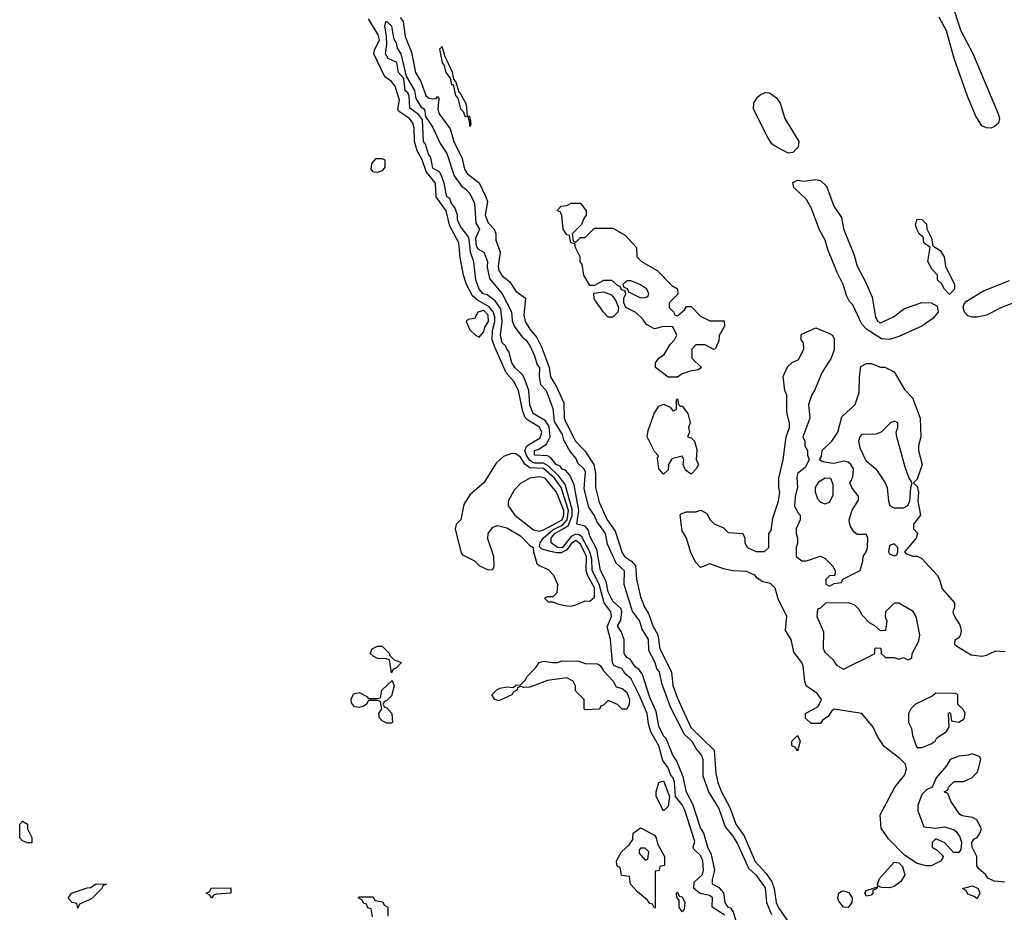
# Model space of a CAD drawing. Header units: inches. Extents: x 2722057 to 2913084, y 892730 to 1030005.
# Tile 88 of 231: x 2778198 to 2782467, y 1003347 to 1007218. Entities that reach past the tile are written whole.
import ezdxf

# ---------------------------------------------------------------- set-up
doc = ezdxf.new("R2010")
doc.units = ezdxf.units.IN
doc.header["$MEASUREMENT"] = 0
doc.layers.add('C7070', color=7, linetype='Continuous')
doc.layers.add('C7080', color=7, linetype='Continuous')

msp = doc.modelspace()

# ---------------------------------------------------------------- linework, layer by layer
at = {"layer": 'C7070', "color": 2}
for points, elevation in [([(2780000, 1006511.2), (2779959.9, 1006559.9), (2779942.9, 1006610), (2779920.8, 1006650), (2779910.6, 1006690.6), (2779907.9, 1006750), (2779902.4, 1006770), (2779887.8, 1006790), (2779841, 1006821), (2779837.2, 1006830), (2779845.5, 1006870), (2779826.3, 1006930), (2779810, 1006949.8), (2779780.9, 1006970), (2779734.2, 1007070), (2779738.4, 1007090), (2779757.7, 1007130), (2779753.1, 1007153.1), (2779710, 1007222.6)], 10), ([(2780000, 1006568.3), (2779990, 1006574), (2779980.9, 1006620.9), (2779970, 1006635.3), (2779958, 1006678), (2779948.6, 1006690), (2779944.1, 1006784.1), (2779927.8, 1006807.8), (2779890, 1006835.3), (2779886.3, 1006886.3), (2779880.9, 1006900.9), (2779869.8, 1006910), (2779863.2, 1006963.2), (2779841.2, 1006990), (2779833.2, 1007033.2), (2779795.3, 1007050), (2779783.7, 1007070), (2779789.8, 1007110.2), (2779788.9, 1007148.9), (2779780.9, 1007190), (2779786, 1007210), (2779790, 1007210.8), (2779810, 1007191), (2779818.5, 1007138.5), (2779830, 1007118), (2779834.6, 1007094.6), (2779850, 1007071), (2779873.7, 1006973.7), (2779910, 1006911), (2779916.1, 1006876.1), (2779938.5, 1006838.5), (2779952.7, 1006830), (2779958, 1006798), (2779990, 1006751), (2780000, 1006728.5)], 6), ([(2779848.4, 1007228.4), (2779860.3, 1007210), (2779870, 1007146), (2779897.6, 1007077.6), (2779914.2, 1006990), (2779937.2, 1006950), (2779959, 1006890), (2779970, 1006880.2), (2779990, 1006874.9), (2780000, 1006875.9)], 10), ([(2779727.3, 1003327.3), (2779722, 1003362), (2779707.3, 1003367.3), (2779702, 1003382), (2779690, 1003386), (2779682, 1003402), (2779666, 1003410), (2779670, 1003414), (2779730, 1003414), (2779738, 1003398), (2779772.7, 1003392.7), (2779778, 1003378), (2779794, 1003370), (2779794, 1003330)], 10)]:
    msp.add_lwpolyline(points, dxfattribs=dict(at, elevation=elevation))
at = {"layer": 'C7070', "color": 2, "elevation": 10}
for points in [[(2779750, 1006556), (2779737.2, 1006557.2), (2779730, 1006559), (2779722.7, 1006570), (2779724.8, 1006595.2), (2779743.3, 1006616.7), (2779770, 1006616.3), (2779781, 1006610), (2779781.4, 1006578.6), (2779770, 1006562.7)], [(2779810, 1004386), (2779802, 1004442), (2779787.3, 1004447.3), (2779750, 1004448.7), (2779730, 1004458), (2779718, 1004470), (2779726, 1004490), (2779750, 1004502), (2779770, 1004502), (2779802, 1004470), (2779802, 1004462), (2779822, 1004442), (2779854, 1004430), (2779830, 1004406), (2779818, 1004402)], [(2779790, 1004168), (2779770, 1004178), (2779758, 1004190), (2779755.3, 1004210), (2779768, 1004230), (2779762, 1004262), (2779750, 1004266), (2779710, 1004266), (2779702, 1004250), (2779690, 1004242), (2779670, 1004235.3), (2779650, 1004238), (2779636.4, 1004256.4), (2779635.3, 1004270), (2779645.2, 1004294.8), (2779670, 1004301), (2779703.6, 1004283.6), (2779710, 1004274), (2779750, 1004274), (2779762, 1004278), (2779768, 1004310), (2779812.7, 1004352.7), (2779822, 1004330), (2779810, 1004286), (2779790, 1004266), (2779778, 1004262), (2779774, 1004250), (2779778, 1004238), (2779790, 1004234), (2779812, 1004210), (2779814, 1004170), (2779810, 1004168)], [(2778230, 1003648), (2778210, 1003658), (2778198, 1003670), (2778198, 1003730), (2778210, 1003742), (2778231.3, 1003730), (2778232, 1003710), (2778251.1, 1003671.1), (2778250, 1003648)], [(2778450, 1003366), (2778446, 1003386), (2778426, 1003390), (2778408, 1003408), (2778422, 1003430), (2778490, 1003454), (2778504.7, 1003455.3), (2778530, 1003470.8), (2778574, 1003470), (2778558, 1003462), (2778554, 1003450), (2778510, 1003406), (2778458, 1003382)], [(2779030, 1003408), (2779022, 1003422), (2779006, 1003430), (2779022, 1003438), (2779028.4, 1003451.6), (2779114, 1003454), (2779114, 1003430), (2779050, 1003426), (2779038, 1003422)]]:
    msp.add_lwpolyline(points, close=True, dxfattribs=at)
at = {"layer": 'C7080', "color": 2}
for points, elevation in [([(2782236.6, 1007296.6), (2782279.5, 1007170), (2782331.1, 1007071.1), (2782441.5, 1006810), (2782446.5, 1006790), (2782442, 1006770), (2782425.3, 1006754.7), (2782410, 1006748.2), (2782389.7, 1006749.7), (2782370, 1006758.7), (2782342.6, 1006802.6), (2782307.2, 1006887.2), (2782249.8, 1007049.8), (2782216.9, 1007170), (2782184.8, 1007230)], 10), ([(2780000, 1006875.9), (2780003.7, 1006876.3), (2780010, 1006884.7), (2780015.9, 1006875.9), (2780010.5, 1006830), (2780017.1, 1006810), (2780064.9, 1006744.9), (2780081.1, 1006690), (2780116.2, 1006616.2), (2780126.3, 1006570), (2780140.4, 1006550), (2780190, 1006510.4), (2780219.6, 1006450), (2780226.9, 1006430), (2780216.9, 1006370), (2780230, 1006337.6), (2780255.5, 1006310), (2780263, 1006290), (2780262, 1006262), (2780282, 1006210), (2780273.4, 1006150), (2780276, 1006130), (2780290, 1006107.2), (2780322.3, 1006082.3), (2780350, 1006040.7), (2780391.3, 1006010), (2780383.6, 1005936.4), (2780389.1, 1005910), (2780410, 1005875.8), (2780440.8, 1005840.8), (2780460, 1005800), (2780493.4, 1005710), (2780499, 1005670), (2780525.7, 1005625.7), (2780557.3, 1005557.3), (2780559.1, 1005490), (2780567.2, 1005470), (2780608.2, 1005390), (2780648.5, 1005348.5), (2780687.7, 1005290), (2780695.2, 1005250), (2780694.3, 1005190), (2780710, 1005125.5), (2780746, 1005050), (2780779.8, 1004999.8), (2780810, 1004906), (2780820.3, 1004890), (2780850.2, 1004870.2), (2780867.6, 1004850), (2780872.2, 1004792.2), (2780890, 1004716), (2780907.4, 1004670), (2780923.9, 1004643.9), (2780942.7, 1004590), (2780965.8, 1004550), (2780973.4, 1004490), (2781024.6, 1004390), (2781030, 1004331.3), (2781050, 1004275.5), (2781108.5, 1004148.5), (2781208.7, 1004050), (2781216.5, 1003950), (2781225.5, 1003910), (2781240.9, 1003870), (2781279, 1003799), (2781302.7, 1003730), (2781339.6, 1003679.6), (2781387.2, 1003567.2), (2781435.5, 1003515.5), (2781460, 1003480), (2781469.3, 1003450), (2781478.6, 1003390), (2781487.2, 1003370), (2781527.7, 1003310)], 10), ([(2780000, 1006728.5), (2780021.1, 1006681.1), (2780050, 1006638), (2780081.3, 1006541.3), (2780114.6, 1006494.6), (2780130, 1006486), (2780150, 1006464.7), (2780170, 1006422), (2780176.1, 1006336.1), (2780192.4, 1006310), (2780174.4, 1006270), (2780177.1, 1006237.1), (2780184.1, 1006224.1), (2780210.4, 1006210), (2780226.8, 1006170), (2780224.5, 1006144.5), (2780235.8, 1006095.8), (2780290.4, 1006030), (2780330, 1005951.3), (2780334, 1005914), (2780342.8, 1005890), (2780379.3, 1005839.3), (2780392.7, 1005830), (2780410, 1005806), (2780430, 1005761), (2780442.3, 1005722.3), (2780451.4, 1005710), (2780450.3, 1005670.3), (2780456.7, 1005636.7), (2780480.5, 1005610), (2780510, 1005532), (2780515.3, 1005475.3), (2780550, 1005418.8), (2780556, 1005396), (2780584.4, 1005344.4), (2780610, 1005314.8), (2780616.7, 1005296.7), (2780644, 1005270), (2780650, 1005258), (2780644.5, 1005184.5), (2780663.8, 1005103.8), (2780690, 1005066), (2780700.2, 1005040.2), (2780737, 1004990), (2780745.8, 1004945.8), (2780782.6, 1004862.6), (2780819.3, 1004830), (2780818, 1004770), (2780853.8, 1004653.8), (2780884.9, 1004610), (2780895.1, 1004575.1), (2780923, 1004530), (2780924.4, 1004484.4), (2780950, 1004434.8), (2780961.4, 1004401.4), (2780970.3, 1004390), (2780981.3, 1004341.3), (2781018.3, 1004238.3), (2781079.9, 1004119.9), (2781112.2, 1004090), (2781132.8, 1004052.8), (2781152.7, 1004030), (2781160.5, 1004010), (2781159.9, 1003939.9), (2781186.4, 1003866.4), (2781230, 1003797.3), (2781257.4, 1003717.4), (2781290, 1003678), (2781310, 1003644), (2781358.5, 1003538.6), (2781390.3, 1003510), (2781430, 1003454), (2781436, 1003390), (2781457.7, 1003337.7)], 6), ([(2781305.3, 1003310), (2781291.5, 1003351.5), (2781283.3, 1003363.3), (2781269.7, 1003370), (2781257.6, 1003390), (2781251.5, 1003431.5), (2781233.1, 1003453.1), (2781202.7, 1003470), (2781201.6, 1003490), (2781212, 1003530), (2781197.3, 1003597.3), (2781181.3, 1003630), (2781165.1, 1003690), (2781150, 1003714), (2781116.4, 1003816.4), (2781090, 1003869), (2781075.4, 1003935.4), (2781046.1, 1004006.1), (2781030, 1004029.4), (2781001.7, 1004101.7), (2780990, 1004112.7), (2780970, 1004154), (2780958.5, 1004218.5), (2780930, 1004279), (2780899.1, 1004379.1), (2780882.4, 1004402.4), (2780868, 1004410), (2780844.7, 1004444.7), (2780830, 1004452.7), (2780819.6, 1004470), (2780819.5, 1004530), (2780805.6, 1004565.6), (2780789.8, 1004590), (2780805.3, 1004614.7), (2780809.7, 1004650), (2780804.9, 1004664.9), (2780770, 1004697.2), (2780750, 1004737.2), (2780741.5, 1004781.4), (2780717, 1004830), (2780701, 1004921), (2780670, 1004979), (2780664, 1005004), (2780650, 1005022), (2780614, 1005030), (2780623.1, 1005090), (2780601.7, 1005201.7), (2780583.3, 1005243.3), (2780574, 1005254), (2780564.4, 1005264.4), (2780550, 1005269.7), (2780542, 1005282), (2780524.5, 1005290), (2780499.5, 1005319.5), (2780487.2, 1005327.2), (2780429.8, 1005330), (2780429.9, 1005350.1), (2780446, 1005354), (2780483, 1005377), (2780498.4, 1005410), (2780494.5, 1005454.5), (2780478.3, 1005478.3), (2780425.1, 1005510), (2780410, 1005548.7), (2780406, 1005610), (2780384.9, 1005664.9), (2780378.3, 1005678.3), (2780344.5, 1005710), (2780332.7, 1005730), (2780319.7, 1005779.7), (2780310, 1005789.3), (2780304.2, 1005804.2), (2780290, 1005817.2), (2780283.5, 1005850), (2780289.8, 1005910), (2780283.8, 1005963.8), (2780259.3, 1005999.3), (2780224.7, 1006024.7), (2780207.3, 1006030), (2780189.7, 1006050), (2780176, 1006090), (2780167.8, 1006167.8), (2780153.2, 1006210), (2780146.5, 1006266.5), (2780141.5, 1006281.5), (2780110, 1006321.2), (2780096, 1006350), (2780096, 1006370), (2780084.2, 1006404.2), (2780070, 1006421.2), (2780062.5, 1006442.5), (2780049.7, 1006450), (2780038, 1006510), (2780025.4, 1006545.4), (2780018, 1006558), (2780000, 1006568.3)], 6), ([(2781255.2, 1003335.2), (2781200.9, 1003370), (2781201.6, 1003410), (2781190, 1003420.5), (2781148.2, 1003428.2), (2781120.9, 1003450), (2781122.5, 1003477.5), (2781157.6, 1003510), (2781163.6, 1003530), (2781159.8, 1003570), (2781150, 1003594), (2781121.2, 1003621.2), (2781119, 1003630), (2781126, 1003654), (2781081.5, 1003790), (2781070, 1003813.6), (2781041.2, 1003850), (2781037.4, 1003910), (2781030.9, 1003930), (2781021.5, 1003941.5), (2781010, 1003974.5), (2780986.3, 1004006.3), (2780970, 1004069.2), (2780934.5, 1004130), (2780924.6, 1004164.6), (2780919.3, 1004210), (2780884.7, 1004290), (2780850, 1004359.5), (2780822.7, 1004382.7), (2780810, 1004402.7), (2780776, 1004416), (2780768.9, 1004428.9), (2780759.5, 1004530), (2780745.9, 1004585.9), (2780764.2, 1004630), (2780760.9, 1004650), (2780733, 1004690), (2780710.9, 1004770.9), (2780680.2, 1004830), (2780679.5, 1004879.5), (2780670.4, 1004910.4), (2780635.6, 1004975.6), (2780624.1, 1004984.1), (2780610, 1004987.2), (2780590, 1004977.3), (2780550, 1004927.8), (2780529.5, 1004929.5), (2780503.1, 1004950), (2780502.4, 1004970), (2780510, 1004980.2), (2780518.2, 1004990), (2780575.9, 1005024.1), (2780593.7, 1005066.3), (2780594.2, 1005094.2), (2780563.1, 1005203.1), (2780537.9, 1005237.9), (2780490, 1005283.2), (2780470, 1005295), (2780430, 1005294.9), (2780419.6, 1005299.6), (2780407.9, 1005307.9), (2780395.4, 1005330), (2780389, 1005350), (2780397.6, 1005370), (2780455, 1005405), (2780462.7, 1005430), (2780451.8, 1005451.8), (2780401.2, 1005481.2), (2780390, 1005493.3), (2780379.5, 1005519.5), (2780361.6, 1005610), (2780340.3, 1005650), (2780307.4, 1005687.4), (2780258.4, 1005798.4), (2780246.8, 1005830), (2780248.4, 1005870), (2780258.7, 1005910), (2780259, 1005930), (2780251.7, 1005951.7), (2780233.7, 1005973.7), (2780182.5, 1006002.5), (2780161.3, 1006021.3), (2780134.8, 1006070), (2780122, 1006110), (2780107.8, 1006187.8), (2780102.5, 1006250), (2780063.3, 1006323.3), (2780047.3, 1006390), (2780003.8, 1006450), (2780001, 1006510), (2780000, 1006511.2)], 10), ([(2782581.7, 1006018.3), (2782454.8, 1005970), (2782390, 1005937.4), (2782350, 1005927.8), (2782327.6, 1005927.6), (2782310, 1005934.5), (2782294.5, 1005950), (2782288.7, 1005970), (2782293.6, 1005986.4), (2782303, 1005997), (2782377.7, 1006042.3), (2782490, 1006087)], 10), ([(2782470, 1003478), (2782423.1, 1003483.1), (2782395.3, 1003495.3), (2782388, 1003510), (2782356.4, 1003536.4), (2782348.4, 1003548.4), (2782348, 1003590), (2782328, 1003630), (2782326, 1003650), (2782335.3, 1003664.7), (2782350, 1003672), (2782362, 1003690), (2782368, 1003710), (2782348.4, 1003748.4), (2782330, 1003758), (2782285.2, 1003765.2), (2782273.6, 1003773.6), (2782235.3, 1003830), (2782222, 1003862), (2782206, 1003870), (2782222, 1003878), (2782226, 1003890), (2782250, 1003914), (2782290, 1003914), (2782326, 1003930), (2782350, 1003954), (2782354.6, 1003965.4), (2782366, 1004010), (2782362, 1004022), (2782330, 1004035.3), (2782311.3, 1004028.7), (2782270, 1004024), (2782232, 1004010), (2782217.3, 1003982.7), (2782172, 1003930), (2782154, 1003890), (2782130, 1003878), (2782110, 1003858), (2782092, 1003810), (2782092.7, 1003787.3), (2782118, 1003718), (2782170, 1003712), (2782210, 1003718), (2782250, 1003704.7), (2782258, 1003698), (2782275.3, 1003675.3), (2782282, 1003650), (2782279.6, 1003620.4), (2782270, 1003606), (2782247.3, 1003607.3), (2782210, 1003648), (2782170, 1003666), (2782154, 1003650), (2782154, 1003630), (2782176.9, 1003616.9), (2782196.9, 1003596.9), (2782202, 1003590), (2782199.6, 1003580.4), (2782194, 1003570), (2782150.8, 1003549.2), (2782129.1, 1003549.1), (2782090, 1003559), (2782034.6, 1003594.6), (2781965.6, 1003665.6), (2781932.9, 1003712.9), (2781929.2, 1003770), (2781992.7, 1003890), (2782036.6, 1003943.4), (2782042.7, 1003970), (2782039, 1003990), (2782014.5, 1004014.5), (2781945.8, 1004065.8), (2781917.2, 1004110), (2781899, 1004150), (2781849.2, 1004209.2), (2781730, 1004228), (2781719.6, 1004220.4), (2781703.6, 1004196.4), (2781679.6, 1004180.4), (2781670, 1004166), (2781630, 1004166), (2781606, 1004190), (2781606, 1004210), (2781660.4, 1004239.6), (2781675.3, 1004270), (2781656.5, 1004296.5), (2781609, 1004329), (2781602, 1004350), (2781594.8, 1004414.8), (2781589, 1004430), (2781555.5, 1004475.5), (2781542.7, 1004530), (2781519, 1004570), (2781524, 1004630), (2781486.3, 1004706.3), (2781473.2, 1004753.2), (2781453.6, 1004773.6), (2781420.4, 1004780.4), (2781396.4, 1004796.4), (2781386, 1004810), (2781350, 1004826), (2781290, 1004828.7), (2781250, 1004837.2), (2781190, 1004858), (2781150, 1004842), (2781130, 1004864), (2781110, 1004904), (2781089.6, 1004970), (2781070, 1005002), (2781062, 1005070), (2781064.7, 1005075.3), (2781090, 1005084.7), (2781130, 1005084.7), (2781151.6, 1005091.6), (2781176.9, 1005076.9), (2781192, 1005050), (2781210, 1005032), (2781250, 1005014), (2781270, 1004994), (2781334, 1004990), (2781342, 1004970), (2781342, 1004950), (2781354, 1004930), (2781390, 1004912), (2781427.3, 1004912.7), (2781446, 1004930), (2781446, 1004990), (2781456.4, 1005003.6), (2781463.1, 1005056.9), (2781488.7, 1005130), (2781494, 1005170), (2781489.2, 1005190), (2781489.3, 1005230), (2781508.9, 1005308.9), (2781522, 1005410), (2781535.3, 1005450), (2781535.3, 1005470), (2781524.7, 1005515.3), (2781524, 1005590), (2781515.3, 1005610), (2781509.1, 1005670.9), (2781527.3, 1005712.7), (2781548, 1005732), (2781574.6, 1005745.4), (2781598, 1005790), (2781596.4, 1005816.4), (2781586, 1005830), (2781586, 1005850), (2781590, 1005854), (2781650, 1005882), (2781710, 1005858), (2781722, 1005850), (2781730, 1005834), (2781730, 1005786), (2781716, 1005750), (2781678, 1005690), (2781644.7, 1005610), (2781630.7, 1005589.3), (2781618, 1005550), (2781624.7, 1005490), (2781594, 1005410), (2781602, 1005390), (2781602, 1005370), (2781614, 1005350), (2781614, 1005330), (2781622, 1005310), (2781603.6, 1005276.4), (2781571.3, 1005250), (2781567.3, 1005232.7), (2781570.7, 1005189.3), (2781561, 1005150), (2781558, 1005110), (2781570, 1005082), (2781582, 1005070), (2781582, 1005050), (2781564.7, 1005010), (2781564.7, 1004990), (2781571.3, 1004970), (2781571.1, 1004948.9), (2781564.7, 1004930), (2781564.7, 1004890), (2781590, 1004872), (2781610, 1004872), (2781670, 1004891.3), (2781690, 1004882), (2781722, 1004850), (2781734, 1004830), (2781732.7, 1004807.3), (2781710, 1004806), (2781694, 1004790), (2781694, 1004770), (2781710, 1004762), (2781730, 1004774), (2781762, 1004778), (2781767.3, 1004792.7), (2781842, 1004830), (2781854, 1004870), (2781855.3, 1004890), (2781870, 1004914), (2781874, 1004930), (2781875.3, 1004970), (2781870, 1004986), (2781830, 1004986), (2781816.4, 1004996.4), (2781800.4, 1005020.4), (2781796.4, 1005036.4), (2781795.3, 1005050), (2781808.4, 1005091.6), (2781834.6, 1005134.6), (2781835.3, 1005150), (2781806, 1005190), (2781798, 1005210), (2781810, 1005234), (2781814, 1005270), (2781802, 1005290), (2781790, 1005299), (2781770, 1005304), (2781730, 1005294), (2781714.6, 1005294.6), (2781680.4, 1005300.4), (2781666, 1005310), (2781675.3, 1005324.7), (2781678, 1005350), (2781719, 1005390), (2781745.2, 1005430), (2781763.2, 1005496.8), (2781821.2, 1005550), (2781838, 1005602), (2781839, 1005670), (2781846, 1005714), (2781870, 1005726.8), (2781890, 1005726.8), (2781930, 1005711), (2781950, 1005711), (2781990, 1005691.3), (2782034.4, 1005614.4), (2782070, 1005578), (2782102.8, 1005490), (2782104.9, 1005410), (2782094.8, 1005370), (2782094.8, 1005350), (2782110.6, 1005289.4), (2782090, 1005226), (2782074, 1005210), (2782090, 1005194), (2782096, 1005170), (2782092, 1005130), (2782104.7, 1005070), (2782074, 1005030), (2782074, 1005010), (2782091.1, 1004991.1), (2782084.7, 1004970), (2782034, 1004910), (2782042, 1004902), (2782071.6, 1004891.6), (2782090, 1004891.3), (2782110, 1004882), (2782176, 1004810), (2782186.8, 1004790), (2782198, 1004750), (2782252, 1004690), (2782252, 1004670), (2782244.7, 1004650), (2782251.3, 1004630), (2782274.4, 1004594.4), (2782281, 1004570), (2782278, 1004550), (2782270, 1004538), (2782252.7, 1004527.3), (2782252, 1004510), (2782261, 1004501), (2782323.5, 1004463.5), (2782370, 1004458), (2782390, 1004462), (2782430, 1004481), (2782470, 1004478)], 10)]:
    msp.add_lwpolyline(points, dxfattribs=dict(at, elevation=elevation))
for points, elevation in [([(2780030, 1007102), (2780018, 1007090), (2780030, 1007032), (2780039.1, 1007019.1), (2780046, 1006990), (2780064.1, 1006964.1), (2780070, 1006938), (2780076.9, 1006936.9), (2780088, 1006890), (2780098, 1006878), (2780110, 1006831.3), (2780120.7, 1006820.7), (2780130, 1006798), (2780139.6, 1006799.6), (2780146, 1006786), (2780150, 1006754), (2780155.3, 1006764.7), (2780152.9, 1006787.1), (2780150, 1006798), (2780140.4, 1006800.4), (2780136, 1006850), (2780110, 1006898), (2780103.1, 1006903.1), (2780090, 1006948), (2780080.9, 1006960.9), (2780075.1, 1006990), (2780042, 1007062)], 14), ([(2781530, 1006639.3), (2781471.3, 1006671.3), (2781460.1, 1006680.1), (2781444.2, 1006704.2), (2781379.6, 1006830), (2781381.7, 1006858.3), (2781396.9, 1006883.1), (2781408.1, 1006891.9), (2781430, 1006902.4), (2781450, 1006901.6), (2781479.6, 1006879.6), (2781496.2, 1006856.2), (2781516.3, 1006790), (2781576.3, 1006690), (2781574.2, 1006665.8), (2781550, 1006642.7)], 10), ([(2781930, 1005904.4), (2781950, 1005912), (2781986.6, 1005930), (2782034.8, 1005965.2), (2782110, 1005992.2), (2782150.4, 1005990.4), (2782175.9, 1005975.9), (2782180.7, 1005950), (2782157.4, 1005922.6), (2782110.4, 1005889.6), (2782010, 1005844.2), (2781970, 1005831.2), (2781934.5, 1005834.5), (2781870, 1005876.2), (2781850, 1005898), (2781810, 1005982), (2781796.6, 1005996.6), (2781782.9, 1006022.9), (2781769.4, 1006070), (2781742.3, 1006122.3), (2781701.7, 1006221.7), (2781690, 1006262), (2781666.8, 1006306.8), (2781630, 1006402), (2781610, 1006438), (2781555.3, 1006490), (2781550, 1006512), (2781570, 1006522), (2781598, 1006518), (2781650, 1006525.5), (2781670, 1006520.7), (2781697, 1006497), (2781728.2, 1006410), (2781761.1, 1006361.1), (2781770, 1006312), (2781816.7, 1006196.7), (2781828.7, 1006150), (2781864.4, 1006084.4), (2781894.9, 1006014.9), (2781908.9, 1005928.9), (2781918.8, 1005910)], 10), ([(2780610, 1006254), (2780630, 1006274), (2780650, 1006274), (2780690, 1006314), (2780770, 1006314), (2780823.6, 1006283.6), (2780872, 1006230), (2780874, 1006190), (2780894, 1006170), (2780962, 1006130), (2781025.4, 1006065.4), (2781050.9, 1006050.9), (2781051.6, 1006028.4), (2781014, 1005990), (2781014, 1005970), (2781034, 1005950), (2781038, 1005938), (2781050, 1005934), (2781080.4, 1005959.6), (2781090, 1005974), (2781110, 1005974), (2781150, 1005932), (2781190, 1005912), (2781252.7, 1005912.7), (2781254, 1005890), (2781231.3, 1005848.7), (2781230, 1005826), (2781214, 1005790), (2781208.4, 1005788.4), (2781170, 1005808), (2781130, 1005808), (2781112, 1005790), (2781112, 1005750), (2781154, 1005710), (2781139.6, 1005700.4), (2781105.4, 1005694.6), (2781070, 1005682), (2781050, 1005668), (2781010, 1005668.7), (2780955.3, 1005710), (2780955.3, 1005730), (2780968.7, 1005750), (2780993.2, 1005766.8), (2781018, 1005810), (2781038, 1005830), (2781048, 1005850), (2781030, 1005886), (2780990, 1005888), (2780950, 1005878), (2780916.4, 1005896.4), (2780900.2, 1005920.2), (2780870, 1005948.7), (2780826, 1005970), (2780818, 1005990), (2780818, 1006010), (2780826, 1006030), (2780822, 1006042), (2780807.3, 1006047.3), (2780802, 1006062), (2780790, 1006066), (2780767.3, 1006087.3), (2780730, 1006088), (2780690, 1006066), (2780670, 1006066), (2780644, 1006110), (2780636.4, 1006156.4), (2780628, 1006170), (2780628, 1006190), (2780606, 1006234), (2780606, 1006246), (2780588, 1006250), (2780582, 1006282), (2780570, 1006286), (2780555.3, 1006310), (2780549.3, 1006369.3), (2780543.1, 1006383.1), (2780528.9, 1006391.1), (2780546, 1006410), (2780570, 1006412), (2780590, 1006422), (2780630, 1006422), (2780654, 1006390), (2780654, 1006370), (2780643.6, 1006356.4), (2780634, 1006330), (2780594, 1006290), (2780598, 1006258)], 10), ([(2782230, 1006026), (2782208, 1006050), (2782194.6, 1006074.6), (2782178, 1006090), (2782178, 1006110), (2782154.6, 1006134.6), (2782135.3, 1006170), (2782146, 1006230), (2782118, 1006250), (2782115.3, 1006275.3), (2782098, 1006290), (2782088, 1006310), (2782082, 1006330), (2782090, 1006354), (2782110, 1006352), (2782130, 1006332), (2782131.3, 1006311.3), (2782151.6, 1006271.6), (2782158, 1006238), (2782190, 1006218), (2782206, 1006190), (2782212, 1006150), (2782252, 1006070), (2782252, 1006050)], 10), ([(2780850, 1006086), (2780830, 1006086), (2780814, 1006070), (2780818, 1006058), (2780832.7, 1006052.7), (2780838, 1006038), (2780890, 1006012), (2780910, 1006014), (2780922, 1006018), (2780926, 1006030), (2780918, 1006050), (2780890, 1006068)], 10), ([(2780750, 1005928), (2780729.4, 1005949.4), (2780688.4, 1006008.4), (2780687.3, 1006032.7), (2780730, 1006038), (2780764.7, 1006024.7), (2780782, 1006002), (2780794, 1005970), (2780792, 1005950), (2780770, 1005928.7)], 10), ([(2780210, 1005956.8), (2780184, 1005950), (2780170, 1005922), (2780142, 1005918), (2780134, 1005910), (2780150, 1005874), (2780174, 1005850), (2780190, 1005842), (2780210, 1005864.7), (2780215.6, 1005884.4), (2780231.3, 1005910), (2780230, 1005937.6)], 14), ([(2781062, 1005542), (2781070, 1005542), (2781094.8, 1005510), (2781104.7, 1005470), (2781098, 1005450), (2781102, 1005430), (2781094, 1005410), (2781110, 1005404.7), (2781124.7, 1005390), (2781134.4, 1005354.4), (2781131.3, 1005311.3), (2781142, 1005290), (2781132, 1005270), (2781110, 1005248), (2781084.7, 1005264.7), (2781075.3, 1005290), (2781078, 1005310), (2781070, 1005326), (2781026, 1005314), (2781011.3, 1005290), (2781010, 1005266), (2780990, 1005248), (2780969.2, 1005270.8), (2780963.1, 1005316.9), (2780967.3, 1005327.3), (2780950, 1005346), (2780919, 1005410), (2780923.1, 1005436.9), (2780948.7, 1005510), (2780970, 1005542), (2780991.6, 1005551.6), (2781018, 1005538), (2781030, 1005522), (2781036.4, 1005523.6), (2781046, 1005530), (2781046, 1005570), (2781050, 1005574), (2781054, 1005550)], 10), ([(2781990, 1005478), (2781974, 1005470), (2781934, 1005430), (2781910, 1005421.2), (2781850, 1005419), (2781841, 1005410), (2781834.8, 1005390), (2781841.4, 1005361.4), (2781867.3, 1005307.3), (2781911, 1005270), (2781951, 1005210), (2781958.8, 1005190), (2781964.7, 1005130), (2781971.6, 1005111.6), (2781990, 1005102), (2782030, 1005102), (2782048.4, 1005111.6), (2782058, 1005130), (2782062, 1005190), (2782068, 1005210), (2782053.6, 1005233.6), (2782038, 1005278), (2782002, 1005410), (2781998, 1005430), (2782006, 1005450), (2782006, 1005470)], 10), ([(2780330, 1005337.2), (2780295.3, 1005324.7), (2780264.5, 1005295.5), (2780211.3, 1005210), (2780150, 1005158), (2780123.5, 1005116.5), (2780111, 1005050), (2780091, 1005029), (2780086, 1005010), (2780111.3, 1004910), (2780118, 1004898), (2780170, 1004871.3), (2780192, 1004850), (2780230, 1004832), (2780250, 1004834), (2780255.3, 1004850), (2780254, 1004890), (2780227.3, 1004967.3), (2780229.5, 1004990), (2780250, 1005017.3), (2780270, 1005024.9), (2780310, 1005014.9), (2780370, 1004980.5), (2780410, 1004938.8), (2780424.7, 1004930), (2780426, 1004910), (2780440.7, 1004860.7), (2780450, 1004851.3), (2780490, 1004834), (2780512.7, 1004810), (2780530.4, 1004770), (2780526.8, 1004733.2), (2780510, 1004715.3), (2780484.7, 1004715.3), (2780474, 1004710), (2780490, 1004694), (2780510, 1004694), (2780530, 1004684.7), (2780570, 1004676), (2780590, 1004674.8), (2780610, 1004681), (2780650, 1004698.8), (2780670, 1004697.3), (2780690, 1004714), (2780690, 1004755.1), (2780659.8, 1004810), (2780654.5, 1004830), (2780656.4, 1004890), (2780630, 1004943.5), (2780610, 1004959.9), (2780590, 1004945.6), (2780570, 1004918.8), (2780546.4, 1004906.4), (2780526.1, 1004906.1), (2780493.6, 1004913.6), (2780462.7, 1004922.7), (2780452.5, 1004932.5), (2780454.7, 1004950), (2780468.3, 1004970), (2780510, 1005006.3), (2780552.5, 1005027.5), (2780571.3, 1005050), (2780577.7, 1005090), (2780545.9, 1005190), (2780516.8, 1005230), (2780470, 1005272.6), (2780410, 1005274.3), (2780389.8, 1005289.8), (2780370, 1005321.7), (2780350, 1005335.1)], 14), ([(2780450, 1005236.2), (2780410, 1005229.4), (2780370, 1005206.6), (2780341.7, 1005178.3), (2780316.3, 1005130), (2780316.3, 1005110), (2780345.5, 1005070), (2780426.5, 1005006.5), (2780450, 1004999.6), (2780470, 1005006), (2780550, 1005049.5), (2780558, 1005070), (2780558.2, 1005090), (2780526.2, 1005170), (2780476.2, 1005230)], 18), ([(2781690, 1005118), (2781670, 1005126), (2781659, 1005139), (2781649, 1005169), (2781649, 1005190), (2781664.7, 1005215.3), (2781690, 1005232), (2781714, 1005230), (2781723.6, 1005203.6), (2781723.6, 1005156.4), (2781710, 1005126)], 10), ([(2781990, 1004946), (2781970, 1004938), (2781964.7, 1004910), (2781970, 1004902), (2781990, 1004894), (2782002, 1004898), (2782006, 1004910), (2782006, 1004930)], 10), ([(2781790, 1004689), (2781692.7, 1004687.3), (2781670, 1004666), (2781658, 1004662), (2781654, 1004630), (2781683.6, 1004563.6), (2781682, 1004490), (2781690, 1004474), (2781723.6, 1004443.6), (2781739.6, 1004419.6), (2781770, 1004402), (2781896.4, 1004463.6), (2781906, 1004470), (2781906, 1004490), (2781910, 1004494), (2781932.7, 1004492.7), (2781934, 1004470), (2781952.7, 1004452.7), (2781990, 1004452), (2782010, 1004444.7), (2782030, 1004452), (2782050, 1004442), (2782066, 1004450), (2782068, 1004470), (2782096.5, 1004523.5), (2782101.2, 1004550), (2782085.2, 1004630), (2782072.5, 1004652.5), (2782010, 1004688), (2781990, 1004688), (2781952, 1004650), (2781951.3, 1004630), (2781958, 1004610), (2781952, 1004570), (2781930, 1004568), (2781906, 1004590), (2781883.1, 1004603.1), (2781850, 1004638), (2781839, 1004659), (2781819, 1004679), (2781804.7, 1004684.7)], 10), ([(2780810, 1004228), (2780790, 1004248), (2780750, 1004266), (2780730, 1004246), (2780718, 1004242), (2780711.6, 1004228.4), (2780650, 1004226), (2780646, 1004230), (2780646, 1004270), (2780608, 1004308), (2780608.7, 1004330), (2780598, 1004350), (2780570, 1004364), (2780486.8, 1004353.2), (2780410, 1004324), (2780382, 1004322), (2780370, 1004326), (2780358, 1004322), (2780354, 1004310), (2780338, 1004302), (2780331.3, 1004290), (2780275.3, 1004264.7), (2780258, 1004270), (2780246, 1004290), (2780267.3, 1004312.7), (2780280.4, 1004319.6), (2780310, 1004324.7), (2780338, 1004322), (2780350, 1004332), (2780370, 1004334), (2780390, 1004354), (2780398, 1004370), (2780438, 1004410), (2780450, 1004431.3), (2780470, 1004436), (2780510, 1004431), (2780530, 1004431.3), (2780550, 1004438), (2780623.1, 1004436.9), (2780650, 1004426), (2780704.7, 1004424.7), (2780716.9, 1004416.9), (2780730, 1004394), (2780772, 1004350), (2780784.7, 1004324.7), (2780810, 1004318), (2780830, 1004302), (2780842.8, 1004270), (2780841, 1004250), (2780830, 1004228.7)], 10), ([(2782170, 1004298), (2782155.3, 1004284.7), (2782082, 1004250), (2782062, 1004230), (2782052, 1004210), (2782052, 1004170), (2782064.7, 1004144.7), (2782070, 1004114), (2782086.4, 1004066.4), (2782090, 1004062), (2782110, 1004062), (2782150, 1004078), (2782168, 1004090), (2782175.3, 1004104.7), (2782215.3, 1004130), (2782228, 1004150), (2782226, 1004210), (2782230, 1004214), (2782234, 1004210), (2782238, 1004178), (2782270, 1004172), (2782293.6, 1004186.4), (2782298, 1004210), (2782290, 1004226), (2782266, 1004250), (2782266, 1004290), (2782256.4, 1004296.4)], 10), ([(2781570, 1004046), (2781562, 1004062), (2781546, 1004070), (2781546, 1004090), (2781570, 1004114), (2781582, 1004090)], 10), ([(2780990, 1003788), (2780958, 1003850), (2780958, 1003870), (2780969, 1003911), (2780990, 1003918), (2781016, 1003850), (2781010, 1003806)], 10), ([(2780950, 1003366), (2780942, 1003382), (2780930, 1003386), (2780920.4, 1003400.4), (2780876.4, 1003436.4), (2780846, 1003470), (2780842, 1003502), (2780807.3, 1003507.3), (2780802, 1003542), (2780790, 1003546), (2780787.3, 1003552.7), (2780786, 1003570), (2780808, 1003610), (2780840.4, 1003639.6), (2780856.4, 1003663.6), (2780858, 1003690), (2780890, 1003714), (2780950, 1003682), (2780958, 1003670), (2780963.6, 1003643.6), (2780994, 1003590), (2780994, 1003550), (2780974, 1003546), (2780971.1, 1003528.9), (2780954, 1003526), (2780954, 1003370)], 10), ([(2780910, 1003626), (2780890, 1003626), (2780883.6, 1003616.4), (2780883.6, 1003603.6), (2780910, 1003574), (2780922, 1003578), (2780926, 1003610)], 10), ([(2781970, 1003454), (2781935.3, 1003455.3), (2781920.4, 1003460.4), (2781918, 1003470), (2781926, 1003494), (2781990, 1003564.7), (2782010, 1003562), (2782026, 1003546), (2782036, 1003510), (2782019.1, 1003480.9), (2781990, 1003459)], 10), ([(2781870, 1003418), (2781862, 1003430), (2781870, 1003442), (2781918, 1003458), (2781914, 1003450), (2781898, 1003442), (2781898, 1003430), (2781890, 1003422)], 10), ([(2782350, 1003406), (2782336.4, 1003416.4), (2782310, 1003426), (2782302, 1003442), (2782286, 1003450), (2782330, 1003462), (2782354, 1003450), (2782362, 1003430)], 10), ([(2781070, 1003348.7), (2781058, 1003370), (2781058, 1003398), (2781047.3, 1003412.7), (2781046, 1003430), (2781050, 1003434), (2781058, 1003418), (2781070, 1003414), (2781082, 1003390), (2781079.6, 1003360.4)], 10), ([(2781790, 1003368.7), (2781770, 1003369.2), (2781750, 1003395.3), (2781746, 1003410), (2781749.5, 1003430.5), (2781761.5, 1003438.5), (2781770, 1003440.7), (2781793.2, 1003433.2), (2781807.3, 1003410), (2781806.8, 1003390)], 10)]:
    msp.add_lwpolyline(points, close=True, dxfattribs=dict(at, elevation=elevation))

doc.saveas('drawing.dxf')
